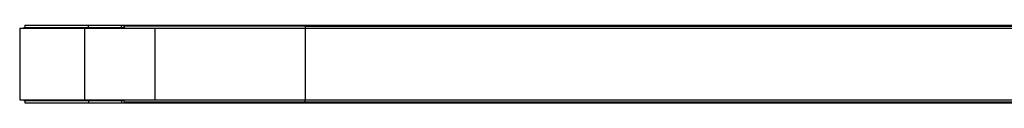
# Model space of a CAD drawing. Header units: millimetres. Extents: x 0 to 420, y 0 to 297.
# Tile 3 of 15: x 122.11 to 178.96, y 145.45 to 149.95. Entities that reach past the tile are written whole.
import ezdxf

# ---------------------------------------------------------------- set-up
doc = ezdxf.new("R2010")
doc.units = ezdxf.units.MM

msp = doc.modelspace()

# ---------------------------------------------------------------- linework, layer by layer
at = {"color": 7, "linetype": 'Continuous', "lineweight": 25}
for p, q in [((122.11193, 149.76114), (125.86405, 149.76114)), ((122.35193, 149.79864), (122.35193, 149.76114)), ((122.35193, 149.79864), (125.71661, 149.79864)), ((122.39943, 149.94864), (122.39943, 149.79864)), ((122.39943, 149.94864), (126.08943, 149.94864)), ((125.71661, 149.79864), (128.03984, 149.79864)), ((125.71661, 149.76114), (125.71661, 149.79864)), ((125.86405, 149.76114), (125.86764, 149.76114)), ((125.86764, 145.63614), (125.86764, 149.76114)), ((125.86764, 149.76114), (129.93623, 149.76114)), ((126.08943, 149.79864), (126.08943, 149.94864)), ((126.08943, 149.94864), (127.98943, 149.94864)), ((127.98943, 149.79864), (127.98943, 149.94864)), ((127.98943, 149.94864), (128.13943, 149.94864)), ((128.03984, 149.79864), (128.03984, 149.76114)), ((128.13943, 149.79864), (128.03984, 149.79864)), ((128.13943, 149.87364), (128.13943, 149.94864)), ((128.13943, 149.94864), (138.58943, 149.94864)), ((128.13943, 149.87364), (128.13943, 149.76114)), ((138.58943, 149.87364), (128.13943, 149.87364)), ((129.93623, 149.76114), (138.58943, 149.76114)), ((129.93623, 145.63614), (129.93623, 149.76114)), ((138.58943, 149.94864), (206.08943, 149.94864)), ((138.58943, 149.87364), (138.58943, 149.94864)), ((138.58943, 149.87364), (206.08943, 149.87364)), ((138.58943, 149.87364), (138.58943, 149.76114)), ((138.58943, 149.87364), (138.58943, 149.76114)), ((138.58943, 149.76114), (138.58943, 145.63614)), ((138.58943, 149.76114), (206.08943, 149.76114)), ((122.11193, 145.63614), (125.86405, 145.63614)), ((122.35193, 145.63614), (122.35193, 145.59864)), ((122.35193, 145.59864), (125.71661, 145.59864)), ((122.39943, 145.59864), (122.39943, 145.44864)), ((125.71661, 145.63614), (125.71661, 145.59864)), ((125.71661, 145.59864), (128.03984, 145.59864)), ((125.86405, 145.63614), (125.86764, 145.63614)), ((125.86764, 145.63614), (129.93623, 145.63614)), ((126.08943, 145.59864), (126.08943, 145.44864)), ((127.98943, 145.59864), (127.98943, 145.44864)), ((128.03984, 145.59864), (128.03984, 145.63614)), ((128.13943, 145.59864), (128.03984, 145.59864)), ((128.13943, 145.52364), (128.13943, 145.63614)), ((129.93623, 145.63614), (138.58943, 145.63614)), ((138.58943, 145.52364), (138.58943, 145.63614)), ((138.58943, 145.52364), (138.58943, 145.63614)), ((138.58943, 145.63614), (206.08943, 145.63614)), ((122.39943, 145.44864), (126.08943, 145.44864)), ((126.08943, 145.44864), (127.98943, 145.44864)), ((127.98943, 145.44864), (128.13943, 145.44864)), ((128.13943, 145.52364), (138.58943, 145.52364)), ((128.13943, 145.52364), (128.13943, 145.44864)), ((128.13943, 145.44864), (138.58943, 145.44864)), ((138.58943, 145.52364), (206.08943, 145.52364)), ((138.58943, 145.44864), (138.58943, 145.52364)), ((138.58943, 145.44864), (206.08943, 145.44864))]:
    msp.add_line(p, q, dxfattribs=at)
msp.add_open_spline([(122.11216, 149.76114), (122.11219, 149.13898), (122.11224, 147.76399), (122.11219, 146.38898), (122.11216, 145.63614)], degree=3, knots=[0, 0, 0, 0, 0.45248265, 1, 1, 1, 1], dxfattribs=at)

doc.saveas('drawing.dxf')
